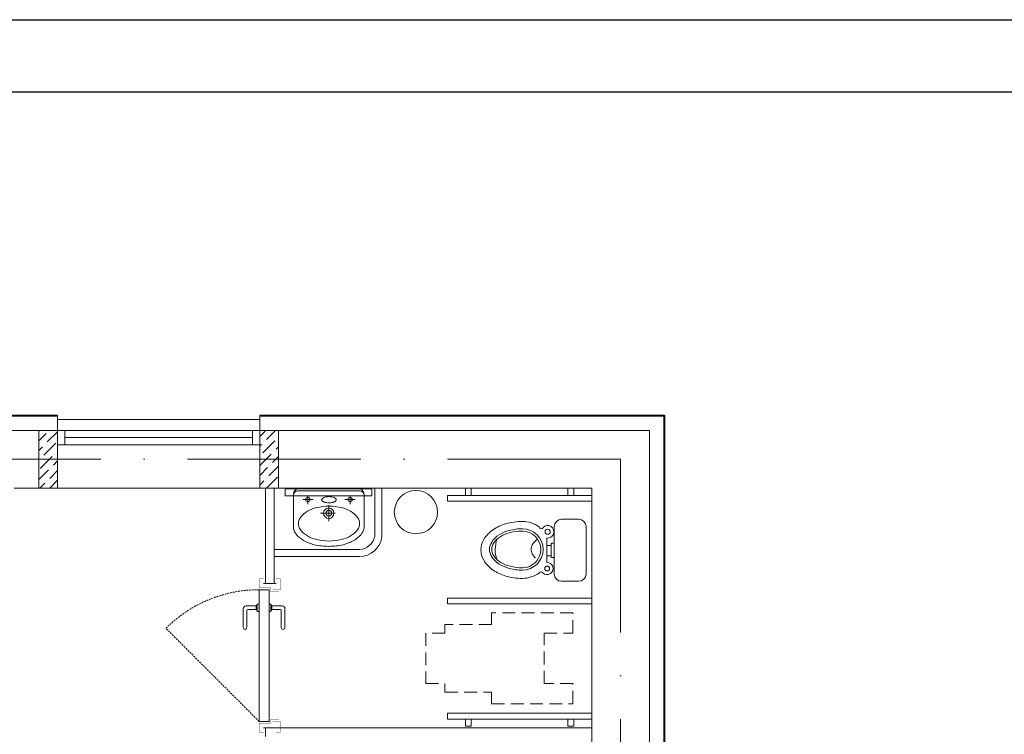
# Model space of a CAD drawing. Header units: millimetres. Extents: x 1114507 to 93926427, y 174473 to 817039.
# Tile 256 of 256: x 1688372 to 1695192, y 780519 to 785472. Entities that reach past the tile are written whole.
import ezdxf

# ---------------------------------------------------------------- set-up
doc = ezdxf.new("R2010")
doc.units = ezdxf.units.MM
for name, pattern in [('ACAD_ISO10W100', [18, 12, -3, 0, -3]), ('Beruniy Xref$0$DASHED', [19.05, 12.7, -6.35]), ('ШТРИХОВАЯ', [19.05, 12.7, -6.35])]:
    doc.linetypes.add(name, pattern=pattern)
doc.layers.add('АСО-стены кирпич 380 мм', color=7, linetype='Continuous', lineweight=35, true_color=0x745739)
doc.layers.add('размеры', color=12, linetype='Continuous', lineweight=15)
doc.layers.add('Сантехника', color=150, linetype='Continuous', lineweight=13)

# ---------------------------------------------------------------- blocks, each defined once
blk = doc.blocks.new('blok1qavmak')
at = {"color": 252, "lineweight": 0, "ltscale": 100}
for p, q in [((1515060.8, 782732.1), (1513360.8, 782732.1)), ((1519267.8, 782732.1), (1516460.8, 782732.1)), ((1519267.8, 775375.1), (1519267.8, 782732.1))]:
    blk.add_line(p, q, dxfattribs=at)
at = {"color": 251, "lineweight": 0, "ltscale": 100, "true_color": 0x4a4a4a}
for p, q in [((1515060.8, 782625.1), (1515060.8, 782732.1)), ((1516460.8, 782625.1), (1516460.8, 782732.1))]:
    blk.add_line(p, q, dxfattribs=at)
at = {"color": 32, "lineweight": 0, "ltscale": 100}
for p, q in [((1515060.8, 782725.1), (1513360.8, 782725.1)), ((1519260.8, 782725.1), (1516460.8, 782725.1)), ((1519260.8, 775375.1), (1519260.8, 782725.1))]:
    blk.add_line(p, q, dxfattribs=at)
at = {"lineweight": 0, "ltscale": 100}
for p, q in [((1516460.8, 782700.1), (1515060.8, 782700.1)), ((1515060.8, 782625.1), (1513360.8, 782625.1)), ((1515060.8, 782225.1), (1515060.8, 782625.1)), ((1519160.8, 782625.1), (1516460.8, 782625.1)), ((1516460.8, 782225.1), (1516460.8, 782625.1)), ((1519160.8, 775375.1), (1519160.8, 782625.1)), ((1515060.8, 782225.1), (1514760.8, 782225.1)), ((1516460.8, 782225.1), (1515060.8, 782225.1)), ((1518760.8, 782225.1), (1516460.8, 782225.1)), ((1517237, 782221.3), (1516637, 782221.3)), ((1516637, 782221.3), (1516637, 782171.3)), ((1517237, 782171.3), (1517237, 782221.3)), ((1517257.3, 782225.1), (1517257.3, 781889.9)), ((1517307.3, 782225.1), (1517307.3, 781889.9)), ((1518760.8, 775375.1), (1518760.8, 782225.1)), ((1516637, 782171.3), (1517237, 782171.3)), ((1516560.8, 781800.9), (1517151.1, 781800.9)), ((1516560.8, 781750.9), (1517151.1, 781750.9))]:
    blk.add_line(p, q, dxfattribs=at)
at = {"linetype": 'Continuous', "lineweight": 0, "ltscale": 100}
for p, q in [((1514930.8, 782621.2, 0), (1514934.8, 782625.1, 0)), ((1514930.8, 782553.8, 0), (1514981.3, 782604.3, 0)), ((1514989.8, 782545.4, 0), (1515060.8, 782616.5, 0)), ((1514998.2, 782621.2, 0), (1514998.2, 782621.2, 0)), ((1516460.8, 782583.2, 0), (1516498.8, 782621.2, 0)), ((1516507.2, 782562.2, 0), (1516570.1, 782625.1, 0)), ((1514964.5, 782452.8, 0), (1515048.7, 782537, 0)), ((1514972.9, 782528.6, 0), (1514972.9, 782528.6, 0)), ((1516460.8, 782515.9, 0), (1516473.5, 782528.6, 0)), ((1516481.9, 782469.6, 0), (1516566.1, 782553.8, 0)), ((1516490.4, 782545.4, 0), (1516490.4, 782545.4, 0)), ((1516583, 782570.6, 0), (1516583, 782570.6, 0)), ((1514930.8, 782486.5, 0), (1514956.1, 782511.7, 0)), ((1515040.3, 782461.2, 0), (1515040.3, 782461.2, 0)), ((1515057.1, 782478, 0), (1515060.8, 782481.8, 0)), ((1516460.8, 782381.2, 0), (1516540.9, 782461.2, 0)), ((1516557.7, 782478, 0), (1516557.7, 782478, 0)), ((1516574.5, 782494.9, 0), (1516590.8, 782511.2, 0)), ((1514939.2, 782360.2, 0), (1515023.4, 782444.4, 0)), ((1514947.7, 782435.9, 0), (1514947.7, 782435.9, 0)), ((1515031.9, 782385.4, 0), (1515060.8, 782414.4, 0)), ((1516465.1, 782452.8, 0), (1516465.1, 782452.8, 0)), ((1516549.3, 782402.3, 0), (1516590.8, 782443.8, 0)), ((1514930.8, 782284.4, 0), (1514998.2, 782351.8, 0)), ((1515006.6, 782292.8, 0), (1515060.8, 782347.1, 0)), ((1515015, 782368.6, 0), (1515015, 782368.6, 0)), ((1516460.8, 782313.8, 0), (1516515.6, 782368.6, 0)), ((1516524, 782309.7, 0), (1516590.8, 782376.5, 0)), ((1516532.4, 782385.4, 0), (1516532.4, 782385.4, 0)), ((1514938.9, 782225.1, 0), (1514972.9, 782259.1, 0)), ((1514989.8, 782276, 0), (1514989.8, 782276, 0)), ((1515006.2, 782225.1, 0), (1515060.8, 782279.7, 0)), ((1516460.8, 782246.5, 0), (1516490.4, 782276, 0)), ((1516506.8, 782225.1, 0), (1516583, 782301.2, 0)), ((1516507.2, 782292.8, 0), (1516507.2, 782292.8, 0)), ((1516574.5, 782225.5, 0), (1516574.5, 782225.5, 0))]:
    blk.add_line(p, q, dxfattribs=at)
at = {"color": 5, "lineweight": 0}
for p, q in [((1515110.8, 782625.1), (1515060.8, 782625.1)), ((1515060.8, 782625.1), (1515060.8, 782525.1)), ((1516410.8, 782625.1), (1515110.8, 782625.1)), ((1515110.8, 782525.1), (1515110.8, 782625.1)), ((1516410.8, 782525.1), (1516410.8, 782625.1)), ((1516410.8, 782625.1), (1516460.8, 782625.1)), ((1516460.8, 782625.1), (1516460.8, 782525.1)), ((1516410.8, 782575.1), (1515110.8, 782575.1)), ((1515060.8, 782525.1), (1515110.8, 782525.1)), ((1516410.8, 782525.1), (1515110.8, 782525.1)), ((1516460.8, 782525.1), (1516410.8, 782525.1))]:
    blk.add_line(p, q, dxfattribs=at)
at = {"color": 1, "linetype": 'ACAD_ISO10W100', "lineweight": 0, "ltscale": 100}
for q in [(1491960.8, 782425.1), (1518960.8, 766825.1)]:
    blk.add_line((1518960.8, 782425.1), q, dxfattribs=at)
at = {"lineweight": 0}
for p, q in [((1517926.1, 782225.1), (1517886.1, 782225.1)), ((1517886.1, 782225.1), (1517886.1, 782175.1)), ((1517926.1, 782175.1), (1517926.1, 782225.1)), ((1518595.5, 782175.1), (1518595.5, 782225.1)), ((1518595.5, 782225.1), (1518635.5, 782225.1)), ((1518635.5, 782225.1), (1518635.5, 782175.1)), ((1518760.8, 782175.1), (1517760.8, 782175)), ((1517760.8, 782175), (1517760.8, 782135)), ((1517760.8, 782135), (1518760.8, 782135.1)), ((1517886.1, 782175.1), (1517926.1, 782175.1)), ((1518635.5, 782175.1), (1518595.5, 782175.1)), ((1518760.8, 782135.1), (1518760.8, 782175.1)), ((1517760.8, 781423.6), (1517760.8, 781463.6)), ((1517760.8, 781463.6), (1518760.8, 781463.5)), ((1518760.8, 781463.5), (1518760.8, 781423.5)), ((1518760.8, 781423.5), (1517760.8, 781423.6)), ((1517760.8, 780625.2), (1517760.8, 780665.2)), ((1517760.8, 780665.2), (1518760.8, 780665.1)), ((1518760.8, 780625.1), (1517760.8, 780625.2)), ((1517926.1, 780625.1), (1517886.1, 780625.1)), ((1517886.1, 780625.1), (1517886.1, 780575.1)), ((1517926.1, 780575.1), (1517926.1, 780625.1)), ((1518595.5, 780575.1), (1518595.5, 780625.1)), ((1518595.5, 780625.1), (1518635.5, 780625.1)), ((1518635.5, 780625.1), (1518635.5, 780575.1)), ((1518760.8, 780665.1), (1518760.8, 780625.1)), ((1517886.1, 780575.1), (1517926.1, 780575.1)), ((1518635.5, 780575.1), (1518595.5, 780575.1))]:
    blk.add_line(p, q, dxfattribs=at)
at = {"color": 0, "lineweight": 0}
for p, q in [((1516488, 781565.1), (1516573.7, 781565.1)), ((1516346.8, 781390.1), (1516346.8, 781258.9)), ((1516436.8, 781408.9), (1516365.5, 781408.9)), ((1516371.8, 781258.9), (1516371.8, 781377.6)), ((1516378, 781383.9), (1516436.8, 781383.9)), ((1516436.7, 781408.9), (1516436.7, 781383.9)), ((1516444.2, 781415.1), (1516443, 781415.1)), ((1516443, 781377.6), (1516444.2, 781377.6)), ((1516444.2, 781371.4), (1516444.2, 781421.4)), ((1516444.2, 781421.4), (1516456.7, 781421.4)), ((1516456.7, 781371.4), (1516444.2, 781371.4)), ((1516456.7, 781421.4), (1516456.7, 781371.4)), ((1516538, 781421.4), (1516525.5, 781421.4)), ((1516525.5, 781371.4), (1516538, 781371.4)), ((1516538, 781371.4), (1516538, 781421.4)), ((1516538, 781415.1), (1516539.2, 781415.1)), ((1516539.2, 781377.6), (1516538, 781377.6)), ((1516545.4, 781408.9), (1516616.7, 781408.9)), ((1516604.2, 781383.9), (1516545.4, 781383.9)), ((1516545.5, 781408.9), (1516545.5, 781383.9)), ((1516610.4, 781258.9), (1516610.4, 781377.6)), ((1516635.4, 781390.1), (1516635.4, 781258.9)), ((1516488, 780565.1), (1516573.7, 780565.1))]:
    blk.add_line(p, q, dxfattribs=at)
at = {"linetype": 'ШТРИХОВАЯ', "lineweight": 0, "ltscale": 7}
for p, q in [((1518630.8, 781360), (1518067.1, 781360)), ((1518067.1, 781360), (1518067.1, 781280.4)), ((1518630.8, 781220.7), (1518630.8, 781360)), ((1518067.1, 781280.4), (1517744.1, 781280.4)), ((1517744.1, 781280.4), (1517744.1, 781220.7)), ((1517744.1, 781220.7), (1517610.8, 781220.7)), ((1517610.8, 781220.7), (1517610.8, 780870.7)), ((1518430.8, 780870.7), (1518430.8, 781220.7)), ((1518430.8, 781220.7), (1518630.8, 781220.7)), ((1517610.8, 780870.7), (1517744.1, 780870.7)), ((1517744.1, 780870.7), (1517744.1, 780811)), ((1518630.8, 780870.7), (1518430.8, 780870.7)), ((1518630.8, 780731.4), (1518630.8, 780870.7)), ((1517744.1, 780811), (1518067.1, 780811)), ((1518067.1, 780811), (1518067.1, 780731.4)), ((1518067.1, 780731.4), (1518630.8, 780731.4))]:
    blk.add_line(p, q, dxfattribs=at)
at = {"color": 0, "linetype": 'Beruniy Xref$0$DASHED', "lineweight": 0}
blk.add_line((1516456.7, 780608.9), (1515811.5, 781254.1), dxfattribs=at)
at = {"color": 0, "lineweight": 0, "const_width": 2.5}
for points in [[(1516488, 781596.4), (1516456.7, 781596.4), (1516456.7, 781533.9), (1516538, 781533.9), (1516538, 781508.9), (1516594.2, 781508.9)], [(1516550.5, 781521.4), (1516605, 781521.4), (1516605, 781596.4), (1516573.7, 781596.4)], [(1516488, 780533.9), (1516456.7, 780533.9), (1516456.7, 780596.4), (1516538, 780596.4), (1516538, 780621.4), (1516594.2, 780621.4)], [(1516550.5, 780608.9), (1516605, 780608.9), (1516605, 780533.9), (1516573.7, 780533.9)]]:
    blk.add_lwpolyline(points, dxfattribs=at)
at = {"color": 0, "lineweight": 0}
blk.add_lwpolyline([(1516525.5, 780608.9), (1516456.7, 780608.9), (1516456.7, 781521.4), (1516525.5, 781521.4), (1516525.5, 780608.9)], dxfattribs=at)
at = {"lineweight": 0, "ltscale": 100}
blk.add_circle((1517543.1, 782059), 150, dxfattribs=at)
for centre, radius, start, end in [((1517149.1, 781911.3), 110.4, 271.07834, 348.85672), ((1517149.5, 781910), 159.1, 270.57238, 352.76255)]:
    blk.add_arc(centre, radius, start, end, dxfattribs=at)
at = {"color": 0, "linetype": 'Beruniy Xref$0$DASHED', "lineweight": 0}
blk.add_arc((1516456.7, 780608.9), 912.5, 90, 135, dxfattribs=at)
at = {"color": 0, "lineweight": 0}
for centre, radius, start, end in [((1516365.5, 781390.1), 18.8, 90, 180), ((1516378, 781377.6), 6.25, 90, 180), ((1516443, 781408.9), 6.25, 90, 180), ((1516443, 781383.9), 6.25, 180, 270), ((1516539.2, 781408.9), 6.25, 0, 90), ((1516539.2, 781383.9), 6.25, 270, 0), ((1516604.2, 781377.6), 6.25, 0, 90), ((1516616.7, 781390.1), 18.8, 0, 90), ((1516359.3, 781258.9), 12.5, 180, 0), ((1516622.9, 781258.9), 12.5, 180, 0)]:
    blk.add_arc(centre, radius, start, end, dxfattribs=at)
at = {"layer": 'АСО-стены кирпич 380 мм', "color": 5, "lineweight": 0}
for p, q in [((1516500.8, 781565.1), (1516500.8, 782225.1)), ((1516560.8, 782225.1), (1516560.8, 781565.1)), ((1516560.8, 781565.1), (1516500.8, 781565.1)), ((1516500.8, 780565.1), (1518760.8, 780565.1)), ((1516500.8, 780505.1), (1516500.8, 780565.1)), ((1518760.8, 780565.1), (1518760.8, 780505.1))]:
    blk.add_line(p, q, dxfattribs=at)
at = {"layer": 'размеры', "lineweight": 0, "ltscale": 5}
for p, q in [((1514930.8, 782625.1), (1515060.8, 782625.1)), ((1514930.8, 782225.1), (1514930.8, 782625.1)), ((1515060.8, 782625.1), (1515060.8, 782625.1)), ((1515060.8, 782625.1), (1515060.8, 782225.1)), ((1515060.8, 782225.1), (1515060.8, 782625.1)), ((1515060.8, 782625.1), (1515060.8, 782225.1)), ((1516460.8, 782625.1), (1516590.8, 782625.1)), ((1516460.8, 782225.1), (1516460.8, 782625.1)), ((1516590.8, 782625.1), (1516590.8, 782225.1)), ((1515060.8, 782225.1), (1514930.8, 782225.1)), ((1515060.8, 782225.1), (1515060.8, 782225.1)), ((1516590.8, 782225.1), (1516460.8, 782225.1))]:
    blk.add_line(p, q, dxfattribs=at)
at = {"layer": 'Сантехника', "lineweight": 0}
for p, q in [((1516723.6, 782207.1), (1516939.2, 782207.1)), ((1516939.2, 782225.1), (1516738.9, 782225.1)), ((1517139.4, 782225.1), (1516939.2, 782225.1)), ((1517154.7, 782207.1), (1516939.2, 782207.1)), ((1516694, 782180.2), (1516694, 781954.9)), ((1516830, 782146.1), (1516758.9, 782146.1)), ((1516794.5, 782166.6), (1516794.5, 782115.3)), ((1517122.2, 782146.1), (1517051.1, 782146.1)), ((1517086.6, 782166.6), (1517086.6, 782115.3)), ((1517184.4, 781954.9), (1517184.4, 782180.2)), ((1516983.6, 782051.2), (1516882.5, 782051.2)), ((1516939.2, 782107.6), (1516939.2, 781997.3))]:
    blk.add_line(p, q, dxfattribs=at)
at = {"layer": 'Сантехника', "lineweight": 0, "ltscale": 5}
for p, q in [((1518551.4, 782009.5), (1518671.4, 782009.5)), ((1518551.4, 782009.5), (1518671.4, 782009.5)), ((1518501.4, 781629.5), (1518501.4, 781959.5)), ((1518501.4, 781629.5), (1518501.4, 781959.5)), ((1518721.4, 781959.5), (1518721.4, 781629.5)), ((1518721.4, 781959.5), (1518721.4, 781629.5)), ((1518448.5, 781879.6), (1518448.5, 781828.6)), ((1518448.5, 781879.6), (1518448.5, 781828.6)), ((1518446.4, 781828.6), (1518480.7, 781828.6)), ((1518446.4, 781828.6), (1518480.7, 781828.6)), ((1518448.5, 781828.6), (1518448.5, 781756.9)), ((1518448.5, 781828.6), (1518448.5, 781756.9)), ((1518480.7, 781844.3), (1518501.4, 781844.3)), ((1518480.7, 781828.6), (1518480.7, 781844.3)), ((1518480.7, 781844.3), (1518501.4, 781844.3)), ((1518480.7, 781828.6), (1518480.7, 781844.3)), ((1518480.7, 781756.9), (1518480.7, 781828.6)), ((1518480.7, 781756.9), (1518480.7, 781828.6)), ((1518501.4, 781844.3), (1518501.4, 781744.6)), ((1518501.4, 781844.3), (1518501.4, 781744.6)), ((1518448.5, 781756.9), (1518448.5, 781709.7)), ((1518480.7, 781756.9), (1518448.5, 781756.9)), ((1518448.5, 781756.9), (1518448.5, 781709.7)), ((1518480.7, 781756.9), (1518448.5, 781756.9)), ((1518480.7, 781744.6), (1518480.7, 781756.9)), ((1518480.7, 781744.6), (1518480.7, 781756.9)), ((1518501.4, 781744.6), (1518480.7, 781744.6)), ((1518501.4, 781744.6), (1518480.7, 781744.6)), ((1518671.4, 781579.5), (1518551.4, 781579.5)), ((1518671.4, 781579.5), (1518551.4, 781579.5))]:
    blk.add_line(p, q, dxfattribs=at)
at = {"layer": 'Сантехника', "lineweight": 0}
for centre, radius in [((1516794.5, 782146.1), 15.4), ((1517086.6, 782146.1), 15.4), ((1516939.2, 782051.2), 35.9), ((1516939.2, 782051.2), 20.1)]:
    blk.add_circle(centre, radius, dxfattribs=at)
at = {"layer": 'Сантехника', "lineweight": 0, "ltscale": 5}
for centre, radius in [((1518455.4, 781922.7), 17.7), ((1518455.4, 781922.7), 17.7), ((1518451.8, 781668.1), 16.8), ((1518451.8, 781668.1), 16.8)]:
    blk.add_circle(centre, radius, dxfattribs=at)
at = {"layer": 'Сантехника', "lineweight": 0}
for centre, radius, start, end in [((1516727.2, 782174), 33.3, 90, 180), ((1516738.9, 782180.2), 45, 90, 180), ((1517139.4, 782180.2), 45, 0, 90), ((1517151.1, 782174), 33.3, 0, 90), ((1516900.3, 782144.8), 10.3, 136.14298, 180), ((1516900.3, 782144.8), 10.3, 180, 223.85702), ((1516919.3, 782126.5), 36.7, 113.31982, 136.14298), ((1516919.3, 782163.1), 36.7, 223.85702, 246.68018), ((1516932.1, 782096.8), 69, 100.12395, 113.31982), ((1516932.1, 782192.8), 69, 246.68018, 259.87605), ((1516940.6, 782049.6), 117, 90, 100.12395), ((1516940.6, 782240), 117, 259.87605, 270), ((1516940.6, 782049.6), 117, 79.87605, 90), ((1516940.6, 782240), 117, 270, 280.12395), ((1516949, 782096.8), 69, 66.68018, 79.87605), ((1516949, 782192.8), 69, 280.12395, 293.31982), ((1516961.8, 782126.5), 36.7, 43.85702, 66.68018), ((1516961.8, 782163.1), 36.7, 293.31982, 316.14298), ((1516980.8, 782144.8), 10.3, 0, 43.85702), ((1516980.8, 782144.8), 10.3, 316.14298, 0), ((1516867.1, 781930.8), 154, 119.66302, 143.97221), ((1516911.4, 781853), 243.6, 103.2739, 119.66302), ((1516940.6, 781729.5), 370.4, 90, 103.2739), ((1516940.6, 781729.5), 370.4, 76.7261, 90), ((1516969.7, 781853), 243.6, 60.33698, 76.7261), ((1517014, 781930.8), 154, 36.02779, 60.33698), ((1516800.3, 781979.4), 71.4, 143.97221, 180), ((1517080.8, 781979.4), 71.4, 0, 36.02779), ((1516776, 781960.8), 82.2, 175.88044, 180), ((1516776, 781960.8), 82.2, 180, 216.02779), ((1516800.3, 781979.4), 71.4, 180, 216.02779), ((1516867.1, 782028), 154, 216.02779, 240.33698), ((1517014, 782028), 154, 299.66302, 323.97221), ((1517080.8, 781979.4), 71.4, 323.97221, 0), ((1517102.3, 781960.8), 82.2, 323.97221, 0), ((1517102.3, 781960.8), 82.2, 0, 4.11956), ((1516853, 782016.8), 177.4, 216.02779, 240.33698), ((1516904, 782106.4), 280.6, 240.33698, 256.7261), ((1516911.4, 782105.8), 243.6, 240.33698, 256.7261), ((1516940.6, 782229.2), 370.4, 256.7261, 270), ((1516940.6, 782229.2), 370.4, 270, 283.2739), ((1516969.7, 782105.8), 243.6, 283.2739, 299.66302), ((1516974.3, 782106.4), 280.6, 283.2739, 299.66302), ((1517025.4, 782016.8), 177.4, 299.66302, 323.97221), ((1516937.6, 782248.6), 426.7, 256.7261, 270), ((1516937.6, 782248.6), 426.7, 270, 270.21449), ((1516940.8, 782248.6), 426.7, 269.78551, 270), ((1516940.8, 782248.6), 426.7, 270, 283.2739), ((1518202.2, 781840.6), 221.7, 211.15077, 235.5781), ((1518249.4, 781909.5), 305.2, 235.5781, 254.15338)]:
    blk.add_arc(centre, radius, start, end, dxfattribs=at)
at = {"layer": 'Сантехника', "lineweight": 0, "ltscale": 5}
for centre, radius, start, end in [((1518280.3, 781575.8), 418.4, 90, 105.84662), ((1518280.3, 781575.8), 418.4, 90, 105.84662), ((1518280.3, 781797.1), 197.2, 53.37244, 90), ((1518280.3, 781797.1), 197.2, 53.37244, 90), ((1518551.4, 781959.5), 50, 90, 180), ((1518551.4, 781959.5), 50, 90, 180), ((1518671.4, 781959.5), 50, 0, 90), ((1518671.4, 781959.5), 50, 0, 90), ((1518202.2, 781753.6), 221.7, 124.4219, 148.84923), ((1518202.2, 781753.6), 221.7, 124.4219, 148.84923), ((1518249.4, 781684.7), 305.2, 105.84662, 124.4219), ((1518249.4, 781684.7), 305.2, 105.84662, 124.4219), ((1518252.3, 781690.3), 250.1, 104.60393, 122.17122), ((1518252.3, 781690.3), 250.1, 104.60393, 122.17122), ((1518252.7, 781686.7), 237.8, 103.96042, 120.97049), ((1518252.7, 781686.7), 237.8, 103.96042, 120.97049), ((1518280.3, 781582.9), 361.1, 90, 104.60393), ((1518280.3, 781582.9), 361.1, 90, 104.60393), ((1518280.3, 781575.7), 352.3, 90, 103.96042), ((1518280.3, 781575.7), 352.3, 90, 103.96042), ((1518280.3, 781800.6), 143.4, 270, 90), ((1518280.3, 781800.6), 143.4, 270, 90), ((1518280.3, 781800.6), 127.3, 270, 90), ((1518280.3, 781800.6), 127.3, 270, 90), ((1518411.4, 781957.5), 13.6, 200.6387, 339.3613), ((1518411.4, 781957.5), 13.6, 200.6387, 339.3613), ((1518455.4, 781922.7), 43.6, 260.82075, 136.57286), ((1518455.4, 781922.7), 43.6, 260.82075, 136.57286), ((1518130.3, 781797.1), 137.7, 148.84923, 180), ((1518145, 781800.6), 92.6, 146.63536, 180), ((1518145, 781800.6), 92.6, 146.63536, 180), ((1518209.7, 781758), 170.1, 122.17122, 146.63536), ((1518209.7, 781758), 170.1, 122.17122, 146.63536), ((1518147.1, 781800.6), 78.9, 145.38765, 180), ((1518147.1, 781800.6), 78.9, 145.38765, 180), ((1518210.7, 781756.8), 156.2, 120.97049, 145.38765), ((1518210.7, 781756.8), 156.2, 120.97049, 145.38765), ((1518305.2, 781798.8), 213, 159.99951, 198.48455), ((1518305.2, 781798.8), 213, 159.99951, 198.48455), ((1518426.4, 781794), 86.5, 129.91016, 153.65468), ((1518426.4, 781794), 86.5, 129.91016, 153.65468), ((1518435.7, 781782.9), 101, 119.23771, 129.91016), ((1518435.7, 781782.9), 101, 119.23771, 129.91016), ((1518130.3, 781797.1), 137.7, 180, 211.15077), ((1518145, 781800.6), 92.6, 180, 213.36464), ((1518145, 781800.6), 92.6, 180, 213.36464), ((1518147.1, 781800.6), 78.9, 180, 214.61235), ((1518147.1, 781800.6), 78.9, 180, 214.61235), ((1518412.1, 781801.1), 70.5, 153.65468, 180), ((1518412.1, 781801.1), 70.5, 153.65468, 180), ((1518412.1, 781801.1), 70.5, 180, 206.34532), ((1518412.1, 781801.1), 70.5, 180, 206.34532), ((1518202.2, 781840.6), 221.7, 211.15077, 235.5781), ((1518209.7, 781843.2), 170.1, 213.36464, 237.82878), ((1518209.7, 781843.2), 170.1, 213.36464, 237.82878), ((1518210.7, 781844.5), 156.2, 214.61235, 239.02951), ((1518210.7, 781844.5), 156.2, 214.61235, 239.02951), ((1518252.7, 781914.5), 237.8, 239.02951, 256.03958), ((1518252.7, 781914.5), 237.8, 239.02951, 256.03958), ((1518426.4, 781808.2), 86.5, 206.34532, 230.08984), ((1518426.4, 781808.2), 86.5, 206.34532, 230.08984), ((1518451.8, 781668.1), 41.7, 226.35612, 94.52336), ((1518451.8, 781668.1), 41.7, 226.35612, 94.52336), ((1518249.4, 781909.5), 305.2, 235.5781, 254.15338), ((1518252.3, 781911), 250.1, 237.82878, 255.39607), ((1518252.3, 781911), 250.1, 237.82878, 255.39607), ((1518280.3, 782018.3), 361.1, 255.39607, 270), ((1518280.3, 782018.3), 361.1, 255.39607, 270), ((1518280.3, 782025.6), 352.3, 256.03958, 270), ((1518280.3, 782025.6), 352.3, 256.03958, 270), ((1518410.2, 781630.5), 14.8, 30.13159, 149.86841), ((1518410.2, 781630.5), 14.8, 30.13159, 149.86841), ((1518280.3, 782018.3), 418.4, 254.15338, 270), ((1518280.3, 782018.3), 418.4, 254.15338, 270), ((1518280.3, 782018.3), 418.4, 254.15338, 270), ((1518280.3, 782018.3), 418.4, 254.15338, 270), ((1518280.3, 781797.1), 197.2, 270, 306.62756), ((1518280.3, 781797.1), 197.2, 270, 306.62756), ((1518280.3, 781797.1), 197.2, 270, 306.62756), ((1518280.3, 781797.1), 197.2, 270, 306.62756), ((1518551.4, 781629.5), 50, 180, 270), ((1518551.4, 781629.5), 50, 180, 270), ((1518671.4, 781629.5), 50, 270, 0), ((1518671.4, 781629.5), 50, 270, 0)]:
    blk.add_arc(centre, radius, start, end, dxfattribs=at)

msp = doc.modelspace()

# ---------------------------------------------------------------- linework, layer by layer
at = {"color": 5, "elevation": 0}
msp.add_lwpolyline([(1657566.1, 785471.7), (1710424.1, 785471.7), (1710424.1, 755771.7), (1657566.1, 755771.7)], close=True, dxfattribs=at)
at = {"color": 5, "lineweight": 30, "elevation": 0}
msp.add_lwpolyline([(1659566.1, 784971.7), (1709924.1, 784971.7), (1709924.1, 756271.7), (1659566.1, 756271.7)], close=True, dxfattribs=at)
at = {"layer": 'Defpoints', "color": 3, "linetype": 'ByBlock', "elevation": 0}
msp.add_lwpolyline([(1657566.1, 785471.7), (1699566.1, 785471.7), (1699566.1, 755771.7), (1657566.1, 755771.7)], close=True, dxfattribs=at)

# ---------------------------------------------------------------- next in the draw order: block references
at = {"color": 0}
msp.add_blockref('blok1qavmak', (173574, 0), dxfattribs=at)

doc.saveas('drawing.dxf')
